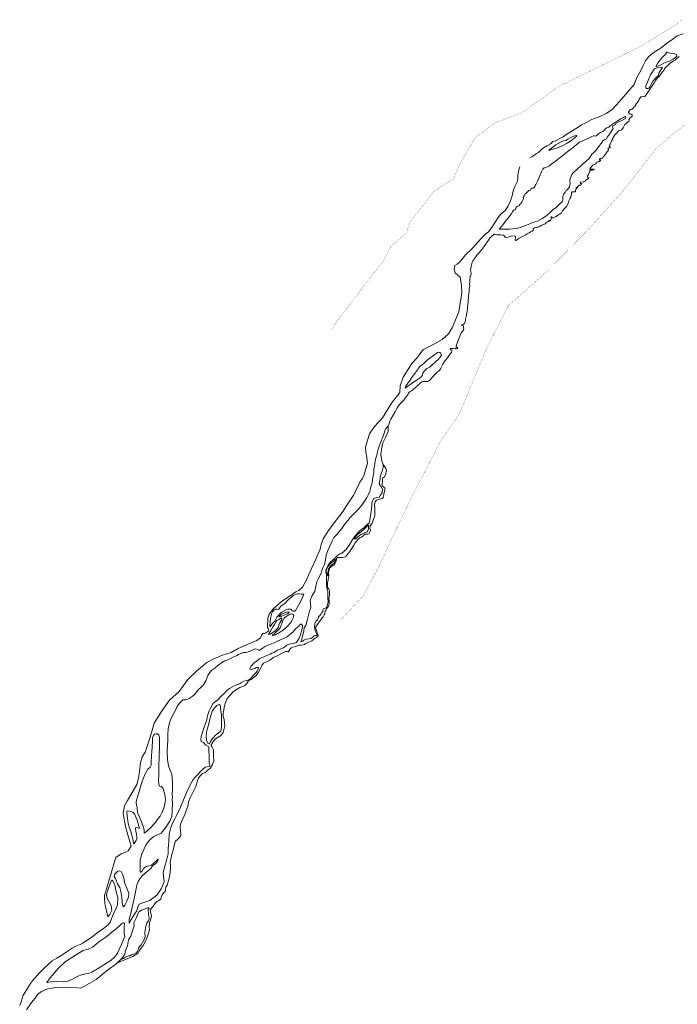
# Model space of a CAD drawing. Header units: metres. Extents: x 222609 to 404409, y 8547781 to 8795234.
# Tile 12 of 39: x 366777 to 368736, y 8555613 to 8558546. Entities that reach past the tile are written whole.
import ezdxf

# ---------------------------------------------------------------- set-up
doc = ezdxf.new("R2010")
doc.units = ezdxf.units.M
doc.layers.add('01. RIO', color=7, linetype='Continuous', lineweight=5, true_color=0x2776bb)
doc.layers.add('PREDIOS INSCRITOS EN LA BASE GRAFICA REGISTRAL (HUAURA) NOMBRE', color=7, linetype='Continuous', true_color=0xfffff0)

# ---------------------------------------------------------------- blocks, each defined once
blk = doc.blocks.new('REIORORI')
at = {"layer": '01. RIO', "color": 152, "lineweight": 15, "true_color": 0x2776bb, "flags": 128}
for points in [[(368296.4, 8558134), (368304.7, 8558138.4), (368316.6, 8558147.4), (368322.5, 8558150.1), (368325.9, 8558154.7), (368334, 8558162), (368347.6, 8558170.5), (368358.3, 8558175.9), (368365.2, 8558183), (368372.7, 8558184.7), (368377.4, 8558186.9), (368388.3, 8558193.4), (368395.4, 8558196.9), (368405.2, 8558204.2), (368424.2, 8558216.1), (368440.8, 8558225.9), (368450.6, 8558232.3), (368463, 8558238.4), (368477.6, 8558247.1), (368488.6, 8558251.8), (368503.5, 8558256.2), (368523.5, 8558266.4), (368540.5, 8558277.6), (368554.5, 8558292.3), (368569.1, 8558308.2), (368588.9, 8558331.1), (368606.9, 8558353.1), (368614, 8558371.6), (368626.9, 8558394.2), (368633.3, 8558407.2), (368641.1, 8558423), (368649.9, 8558435), (368664.3, 8558446.9), (368687.4, 8558462.3), (368703.3, 8558475.1), (368722.6, 8558488.2), (368733.8, 8558497), (368753.1, 8558503.6)], [(367859.7, 8557220.7), (367859.7, 8557212.7), (367856.7, 8557201.3), (367851.4, 8557188), (367849.8, 8557173.3), (367847.8, 8557163.5), (367853.1, 8557153.9), (367857.1, 8557147.4), (367856.1, 8557136.6), (367850.6, 8557128.1), (367848.2, 8557123.4), (367840.6, 8557122.4), (367831.9, 8557119.4), (367827.9, 8557113.1), (367825.9, 8557106.9), (367826.1, 8557100.1), (367824.8, 8557087.8), (367822.6, 8557075.1), (367821.1, 8557062.5), (367819.5, 8557053.8), (367818.3, 8557046.9), (367813.2, 8557042.8), (367801.9, 8557032.5), (367790.9, 8557024.4), (367785.5, 8557018.8), (367777.4, 8557009.4), (367767.2, 8556995.3), (367759.9, 8556983.1), (367749.2, 8556967.4), (367736.5, 8556956.5), (367730.9, 8556954.7), (367724.7, 8556951.1), (367717.8, 8556944.1), (367708.4, 8556934.7), (367703.8, 8556931.9), (367696.1, 8556921.1), (367688.7, 8556907.5), (367688.3, 8556900.4), (367689.4, 8556897.1), (367690.4, 8556892), (367690.3, 8556884.4), (367690.5, 8556868.6), (367690.4, 8556860.1), (367691.4, 8556852), (367693.7, 8556847.3), (367694.8, 8556841.5), (367695.1, 8556834.4), (367694.2, 8556825), (367695.2, 8556811.1), (367693.1, 8556800.1), (367689.4, 8556793.9), (367681.5, 8556790.9), (367679.7, 8556787.3), (367680.1, 8556782.5), (367676.6, 8556780.4), (367674.9, 8556776.2), (367672.1, 8556772.1), (367667.3, 8556766.8), (367665.8, 8556761.9), (367663.9, 8556758.5), (367660.3, 8556755.3), (367656.2, 8556745.8), (367655.3, 8556738.1), (367655.9, 8556729.2), (367658, 8556723.1), (367660.7, 8556717.2), (367662.4, 8556714.5), (367662.4, 8556712.8), (367660.6, 8556711.4), (367657.9, 8556711.1), (367654, 8556710.5), (367652.2, 8556708.7), (367649.1, 8556705.4), (367644.5, 8556702.2), (367639.3, 8556701.9), (367629.7, 8556700.5), (367623.3, 8556697.7), (367619.8, 8556694.4), (367614.5, 8556692.3), (367616.6, 8556697.2), (367619.7, 8556708.7), (367623.4, 8556725.7), (367624.4, 8556735.3), (367629.3, 8556741.5), (367633.8, 8556759.9), (367639.8, 8556784.1), (367642.8, 8556790.7), (367644.5, 8556797.5), (367643, 8556807.7), (367642.4, 8556813.6), (367643, 8556819), (367648.4, 8556830.4), (367655.5, 8556843.8), (367658.6, 8556858), (367661.5, 8556871.5), (367667, 8556881.2), (367674.8, 8556898.6), (367680, 8556912.6), (367684.3, 8556923), (367687.8, 8556936.5), (367689.6, 8556950.5), (367694.7, 8556965), (367700.7, 8556978), (367707.4, 8556993.7), (367712.8, 8557003.8), (367722.8, 8557013.6), (367736.8, 8557030), (367744.1, 8557041.7), (367754.8, 8557055.1), (367761.6, 8557063), (367768.5, 8557070), (367776.5, 8557078), (367784.7, 8557086.6), (367791.3, 8557094.2), (367796.3, 8557100), (367799.9, 8557105.9), (367806.3, 8557115.1), (367810.6, 8557122.5), (367815.5, 8557132.3), (367819.6, 8557141.8), (367821.9, 8557148.9), (367823, 8557154.3), (367824.3, 8557159.2), (367826.6, 8557166.2), (367828.2, 8557175.6), (367828.6, 8557181.6), (367829.7, 8557185.7), (367831.5, 8557198.1), (367832.2, 8557206.3), (367833.8, 8557216), (367835, 8557224.3), (367837, 8557236.3), (367840.3, 8557248.5), (367841.7, 8557254.7), (367844.9, 8557266.6), (367847.3, 8557275.5), (367850.2, 8557283.3), (367853.1, 8557290.9), (367856.3, 8557298), (367859.3, 8557305.5), (367862.4, 8557314.2), (367864.8, 8557320.9), (367866.9, 8557326), (367869.4, 8557329.7), (367874.8, 8557335.5), (367876.9, 8557338.8), (367877.5, 8557343.1), (367879.7, 8557350.4), (367882.8, 8557356.2), (367889.5, 8557368.3), (367895.2, 8557378), (367900.3, 8557387.9), (367904.7, 8557393.4), (367908.5, 8557399.7), (367912.4, 8557403.4), (367915.5, 8557407), (367921.3, 8557412.9), (367925, 8557418.7), (367928.5, 8557422.7), (367932.8, 8557428.5), (367933.7, 8557431.6), (367938, 8557437), (367943.6, 8557440.7), (367948.5, 8557444.6), (367955.6, 8557450.5), (367962.8, 8557456.5), (367969.8, 8557462.7), (367974.3, 8557467.2), (367977.8, 8557468.4), (367993.3, 8557468.4), (367998.4, 8557471.8), (368006.7, 8557481), (368012.1, 8557488.3), (368021.8, 8557496.8), (368027.2, 8557500.8), (368030.8, 8557505.8), (368037.8, 8557520), (368044.3, 8557530.6), (368051.4, 8557538.7), (368059.6, 8557550.2), (368063, 8557554.5), (368064.3, 8557558.3), (368064.1, 8557561.2), (368062, 8557562.4), (368060.5, 8557562.9), (368059.5, 8557565.5), (368060.2, 8557566.4), (368064.4, 8557566.4), (368068.5, 8557566.9), (368073.9, 8557567.2), (368075.4, 8557566.4), (368075.8, 8557565.6), (368078.4, 8557566.1), (368081.1, 8557566.6), (368081.6, 8557567.9), (368079.2, 8557570.9), (368077.5, 8557572.5), (368078.4, 8557576.9), (368080.5, 8557582.6), (368084.1, 8557593.4), (368088.1, 8557603.7), (368092.3, 8557613.3), (368095.4, 8557617.3), (368098.6, 8557620.9), (368100.1, 8557623.9), (368099.2, 8557626.7), (368098.5, 8557629.5), (368098.5, 8557631.3), (368098.4, 8557633.8), (368097.5, 8557633.9), (368096.3, 8557634.6), (368094.4, 8557634.6), (368093.8, 8557635.2), (368094, 8557636.3), (368095.4, 8557636.7), (368097.1, 8557638), (368099.9, 8557639.8), (368101.7, 8557640.2), (368102.5, 8557641.5), (368102.7, 8557643.7), (368103.4, 8557646.8), (368104.5, 8557649.2), (368104.7, 8557652.5), (368105.3, 8557655.5), (368105.9, 8557657.4), (368105.8, 8557659.3), (368106.9, 8557660.7), (368107.5, 8557665.8), (368108.6, 8557672.6), (368109.7, 8557678.9), (368110.4, 8557686), (368110.9, 8557691.7), (368111.7, 8557697.5), (368112.5, 8557704.3), (368112.6, 8557711), (368113.4, 8557717.7), (368114.2, 8557723.8), (368114.6, 8557729.1), (368115.5, 8557738.3), (368116, 8557743.6), (368116.5, 8557748.2), (368117.4, 8557752.7), (368117.3, 8557755.1), (368117, 8557757.9), (368117.1, 8557760.2), (368117.5, 8557763.3), (368117.5, 8557767.2), (368117.9, 8557772.8), (368118.4, 8557778.7), (368119, 8557780.7), (368120.1, 8557781.9), (368120.6, 8557784.9), (368121.7, 8557787.2), (368121.3, 8557791), (368120.5, 8557794.7), (368120.1, 8557798.4), (368120.5, 8557805.8), (368121.7, 8557811), (368123.8, 8557818.4), (368125.2, 8557823.3), (368126.8, 8557827.2), (368129.8, 8557831), (368132.1, 8557834.5), (368135.8, 8557840), (368139.1, 8557844.5), (368142.9, 8557848.7), (368147.7, 8557854), (368153.2, 8557861.2), (368159, 8557869.1), (368164, 8557876.7), (368166.6, 8557879.5), (368167.8, 8557881.6), (368170.5, 8557885.4), (368173, 8557888.9), (368176, 8557894), (368177.8, 8557895.8), (368182.4, 8557899.9), (368188.6, 8557905.4), (368190.4, 8557906.6), (368192.3, 8557906.8), (368198, 8557904.8), (368209.6, 8557905.1), (368218.2, 8557904.2), (368219.8, 8557902.2), (368224.5, 8557897.6), (368231.7, 8557897.9), (368241.3, 8557901.3), (368249.4, 8557902.4), (368253.6, 8557901.6), (368254, 8557896.7), (368253, 8557888.9), (368255.6, 8557888.5), (368260.3, 8557892.2), (368263.2, 8557894.6), (368272.6, 8557899.3), (368282.4, 8557903.9), (368288.5, 8557908.1), (368294.7, 8557911.4), (368298.5, 8557914.1), (368303.4, 8557916.3), (368305.6, 8557917.8), (368307.1, 8557918.8), (368307.7, 8557920.3), (368306.6, 8557921.9), (368306.2, 8557923.1), (368307.3, 8557924.4), (368310.6, 8557925.8), (368316.2, 8557926.9), (368321, 8557928.1), (368323.1, 8557928.5), (368324.1, 8557929.6), (368327, 8557930.6), (368332.6, 8557933.4), (368338.5, 8557935.7), (368342.1, 8557938), (368346.2, 8557941.9), (368348.9, 8557943.8), (368350.8, 8557944.9), (368352.3, 8557946.2), (368354.3, 8557947.3), (368355.4, 8557947.6), (368356.2, 8557947.1), (368356.9, 8557947.1), (368357.7, 8557948), (368359.3, 8557950.9), (368360.4, 8557952.3), (368360, 8557955.3), (368360.5, 8557958.4), (368361.7, 8557958.5), (368362.4, 8557956.5), (368363, 8557955.2), (368364.9, 8557955.6), (368366.3, 8557955.9), (368368, 8557956.9), (368373.3, 8557958.3), (368378, 8557961.7), (368382, 8557964.2), (368390.7, 8557971.1), (368393.9, 8557976.1), (368398.6, 8557982.9), (368405.3, 8557989.9), (368410.4, 8557998.2), (368412.3, 8558006.3), (368415.8, 8558012.6), (368418.4, 8558017.3), (368420.9, 8558026), (368421.1, 8558030.3), (368422.3, 8558032.7), (368427, 8558033.2), (368429.8, 8558033.4), (368431.9, 8558033.4), (368432.9, 8558034.5), (368432.7, 8558036.2), (368432.2, 8558037.9), (368432.2, 8558038.8), (368433.3, 8558039.6), (368435, 8558042.1), (368436, 8558043.1), (368436.3, 8558043.6), (368435.9, 8558044), (368434.7, 8558044.9), (368435, 8558045.7), (368436.4, 8558046.4), (368437.4, 8558045.8), (368438, 8558045.5), (368438.8, 8558046.2), (368439, 8558047.5), (368439.6, 8558048.2), (368439.1, 8558048.8), (368439.4, 8558049.2), (368442, 8558050.6), (368442.8, 8558051.2), (368442.8, 8558051.8), (368443.7, 8558053), (368446.4, 8558053.1), (368447.8, 8558053.1), (368448.4, 8558052.9), (368448.6, 8558054.2), (368449.3, 8558056.1), (368450.1, 8558057.4), (368451, 8558058.4), (368450.2, 8558058.4), (368447.7, 8558058.1), (368447.1, 8558058.7), (368446.8, 8558061.1), (368447.5, 8558061.7), (368457.3, 8558062.7), (368457.9, 8558064.3), (368461.1, 8558064.5), (368462.8, 8558067.5), (368465.8, 8558069.4), (368469.2, 8558071.5), (368471.3, 8558073.5), (368471.9, 8558075.5), (368470.9, 8558075.9), (368469.3, 8558076.3), (368468.8, 8558078.7), (368468.7, 8558080.7), (368469.9, 8558082.8), (368471.6, 8558086.1), (368473.1, 8558090), (368475.1, 8558092.3), (368475.4, 8558093.9), (368475.3, 8558095.3), (368475.2, 8558096.9), (368476.6, 8558097.6), (368478.5, 8558097.7), (368482.9, 8558097.9), (368484.4, 8558098.5), (368486.7, 8558098.8), (368486.9, 8558099.9), (368487.8, 8558100.6), (368487.7, 8558100.9), (368485.6, 8558100.9), (368481.8, 8558101), (368477.6, 8558100.9), (368475.8, 8558100.9), (368475.2, 8558101.5), (368476.8, 8558104.7), (368481.2, 8558109.8), (368484.6, 8558112.9), (368487.8, 8558114.8), (368493.1, 8558116.9), (368495.1, 8558119.1), (368496.6, 8558121.2), (368499.4, 8558122.8), (368502, 8558123.6), (368503.4, 8558124.1), (368504.7, 8558125), (368506, 8558125.7), (368506.6, 8558125.9), (368506.8, 8558127.8), (368505.6, 8558128.3), (368504.2, 8558128.6), (368503.9, 8558129.5), (368504.1, 8558130.1), (368504.7, 8558130.3), (368504.9, 8558131.1), (368504.9, 8558131.8), (368505.8, 8558132.1), (368508.1, 8558132.1), (368508.7, 8558132.4), (368509.2, 8558132.8), (368511.4, 8558133.1), (368512.4, 8558133.1), (368512.7, 8558133.3), (368512.6, 8558133.8), (368512.6, 8558134.7), (368513.7, 8558136.1), (368514.5, 8558136.2), (368515.1, 8558136.4), (368515.1, 8558137), (368515.9, 8558137.5), (368516.2, 8558138.3), (368516.8, 8558138.7), (368517.3, 8558139.5), (368517.8, 8558140.1), (368518.6, 8558140.4), (368519.1, 8558141.4), (368520.1, 8558142.7), (368520.4, 8558143.7), (368521.3, 8558144.3), (368521.6, 8558145.1), (368522.3, 8558145.5), (368522.3, 8558145.8), (368523, 8558146.9), (368524.4, 8558148.7), (368525.3, 8558150.4), (368526, 8558151.6), (368527, 8558152.5), (368528.4, 8558153.6), (368528.7, 8558154.6), (368529.5, 8558155.6), (368529.6, 8558156.9), (368530.2, 8558157.8), (368530.8, 8558158.4), (368530.8, 8558159.1), (368530.8, 8558159.9), (368529.4, 8558160), (368529.6, 8558161.1), (368529.9, 8558162.8), (368530.4, 8558163.4), (368531.5, 8558163.5), (368532.2, 8558163.8), (368533, 8558164.2), (368534.8, 8558164.2), (368535.7, 8558164.6), (368536.2, 8558166.6), (368535.9, 8558168.1), (368534.2, 8558168.4), (368532.9, 8558168.5), (368533.1, 8558169.7), (368534.2, 8558171.5), (368535.1, 8558173.9), (368535.9, 8558174.9), (368536.9, 8558177), (368538, 8558179.7), (368539, 8558182.2), (368539.9, 8558184.3), (368541.4, 8558187.4), (368542.3, 8558189.2), (368542.8, 8558190), (368543.3, 8558192.2), (368544.8, 8558194.1), (368546.2, 8558197), (368547.4, 8558199), (368548, 8558200.9), (368549.8, 8558203.1), (368551.4, 8558205.1), (368553.5, 8558207.4), (368557, 8558209.7), (368558.8, 8558211.6), (368559.7, 8558213.1), (368560.5, 8558214.5), (368564.3, 8558215.6), (368567.7, 8558216.5), (368569.3, 8558217.5), (368572.4, 8558220.8), (368574.2, 8558223.5), (368575.4, 8558225.7), (368578.7, 8558231.7), (368580, 8558234.2), (368583.9, 8558237.1), (368586.8, 8558239.5), (368591.4, 8558243.2), (368592.9, 8558246.7), (368591.9, 8558248.8), (368592, 8558250), (368594, 8558252.3), (368595.8, 8558253.9), (368598.4, 8558255.3), (368599.9, 8558256.4), (368601.2, 8558258.3), (368601.8, 8558259.9), (368601.9, 8558262.2), (368601.5, 8558263.8), (368599.5, 8558264.8), (368597.8, 8558264.8), (368596, 8558264.9), (368593.3, 8558266), (368591.5, 8558268.1), (368590.5, 8558269.2), (368590.8, 8558271.4), (368592.2, 8558273.9), (368593.6, 8558276.5), (368596.2, 8558278.6), (368598.2, 8558279.2), (368600.2, 8558279.3), (368600.9, 8558279.3), (368601.9, 8558279.7), (368603.3, 8558281.8), (368606.6, 8558285.1), (368609.2, 8558286.9), (368610.5, 8558289.4), (368612.1, 8558292.3), (368612.7, 8558294.6), (368616.1, 8558298.2), (368618.2, 8558301.8), (368619.8, 8558304.3), (368622.4, 8558308.3), (368624.8, 8558313.4), (368627.2, 8558316.1), (368632, 8558317.4), (368637.8, 8558316.5), (368642.7, 8558321.9), (368653, 8558337.5), (368663.1, 8558351.7), (368666.8, 8558357.2), (368671.5, 8558365.6), (368677.2, 8558372.9), (368683.1, 8558377.6), (368687.3, 8558384), (368692, 8558390.6), (368696, 8558395.9), (368700.3, 8558403.4), (368706.2, 8558409), (368714.6, 8558416.1), (368725, 8558423.3), (368730.2, 8558426.6), (368734.5, 8558430), (368741.7, 8558436)], [(366776.6, 8555609.4), (366781.6, 8555622.1), (366786.4, 8555637.7), (366797.8, 8555656.8), (366808.5, 8555674.4), (366814.4, 8555682.7), (366834.1, 8555704.8), (366852.9, 8555723.6), (366872.9, 8555742.4), (366886.8, 8555750.5), (366905.2, 8555761.3), (366921.3, 8555772.2), (366933.4, 8555780.2), (366942.2, 8555784.6), (366952.3, 8555788.7), (366956.8, 8555791.4), (366964.7, 8555794.7), (366978.1, 8555803.7), (366991.6, 8555813.2), (367010.6, 8555827.4), (367026.4, 8555838.9), (367040, 8555849.4), (367046.2, 8555857.1), (367050.3, 8555867.6), (367055.8, 8555883.4), (367062, 8555894.5), (367068.2, 8555909.5), (367068.6, 8555930.9), (367063.5, 8555951.5), (367060.7, 8555964.4), (367057.7, 8555972.5), (367052.8, 8555981.3), (367052.1, 8555982.8), (367049.8, 8555982.4), (367046.1, 8555971.2), (367037.8, 8555950.7), (367034.8, 8555938.7), (367037.4, 8555927.8), (367049.4, 8555907.6), (367051.1, 8555892.4), (367045.3, 8555880.4), (367039.7, 8555873.8), (367037.4, 8555882.3), (367033.1, 8555899.9), (367030.5, 8555911.9), (367029, 8555927.5), (367029.4, 8555937.1), (367034.8, 8555956.4), (367042.1, 8555979.2), (367048.9, 8556003.2), (367060.3, 8556041.5), (367063.5, 8556050.1), (367078.7, 8556061), (367092.8, 8556066), (367099.9, 8556070.2), (367108.3, 8556083.5), (367099.2, 8556117.8), (367091.7, 8556142.5), (367084.8, 8556181.3), (367088.9, 8556204), (367098.2, 8556220.1), (367115.1, 8556249.1), (367125.4, 8556267.3), (367130.9, 8556286.5), (367133.9, 8556306.8), (367136.4, 8556332.3), (367141.9, 8556349.8), (367150.1, 8556364.2), (367157.3, 8556384.9), (367165.2, 8556408.6), (367177.3, 8556450.6), (367201, 8556488), (367222.6, 8556518.6), (367251.9, 8556544.5), (367277.7, 8556580.5), (367304.5, 8556606.3), (367334.5, 8556631.1), (367353, 8556641.4), (367380.8, 8556652.4), (367406.6, 8556661), (367425.6, 8556671.7), (367454.8, 8556685.1), (367483.4, 8556696.2), (367494.4, 8556704.4), (367498.2, 8556713.7), (367501.7, 8556718), (367506.6, 8556717.3), (367510.3, 8556719), (367518.6, 8556725.5), (367517.9, 8556731), (367515.2, 8556735.2), (367516.2, 8556762.4), (367519.7, 8556775.5), (367532.4, 8556791.7), (367559.3, 8556814.4), (367582, 8556829.9), (367599.6, 8556842), (367608.2, 8556845.8), (367619.2, 8556855.4), (367629, 8556873.5), (367646.5, 8556911.3), (367658.9, 8556938.6), (367671.7, 8556968.5), (367674.8, 8556982.8), (367681, 8556999.3), (367699, 8557027.6), (367720.7, 8557055.8), (367740.3, 8557082), (367752.8, 8557103.1), (367772.4, 8557130.3), (367789.6, 8557167.9), (367796.5, 8557178.5), (367801, 8557185.4), (367813.1, 8557223.8), (367811, 8557241.7), (367807.6, 8557257.6), (367807.3, 8557272.4), (367812.4, 8557293.7), (367819, 8557312), (367834.2, 8557333.8), (367857.6, 8557359.7), (367884.1, 8557403.8), (367909, 8557435.5), (367910, 8557455.5), (367919.3, 8557481.3), (367944.9, 8557521.4), (367960, 8557537.3), (367974.8, 8557558.6), (367979.7, 8557563.1), (367991.7, 8557569.3), (368012.1, 8557580.5), (368035.6, 8557593.2), (368053.8, 8557610.1), (368066.6, 8557629.7), (368074.8, 8557652.1), (368084.8, 8557675.5), (368087.9, 8557694.8), (368092.4, 8557719), (368094.2, 8557734.5), (368093.1, 8557753.8), (368089, 8557779.3), (368082.8, 8557784.3), (368074.2, 8557791.7), (368071.4, 8557802.7), (368073.5, 8557813.7), (368080.4, 8557818.2), (368088.4, 8557825.1), (368094.3, 8557831.4), (368105.1, 8557845.2), (368124.3, 8557864.3), (368151.5, 8557893.7), (368165.4, 8557907.8), (368173.8, 8557914.5), (368179.9, 8557922.5), (368193.3, 8557943.2), (368202.4, 8557956.6), (368210, 8557967), (368216.4, 8557971.3), (368223.8, 8557978.5), (368231.8, 8557991.9), (368238.9, 8558005.9), (368243.9, 8558021.7), (368247.1, 8558035.9), (368250.4, 8558047.2), (368258.9, 8558063.4), (368261, 8558072.9), (368260.9, 8558082.3), (368261.7, 8558089.3), (368263.5, 8558098.5), (368266.9, 8558107.6)], [(367874.8, 8557335.5), (367874.1, 8557318.8), (367867.5, 8557303.1), (367858.4, 8557285.2), (367854.3, 8557266.3), (367852.5, 8557250.6), (367855.8, 8557232.1), (367859.7, 8557220.7)], [(367065.4, 8555735), (367087, 8555744.7), (367113.5, 8555755.4), (367129.9, 8555764.9), (367133.2, 8555773.4), (367136.5, 8555777.6), (367143.3, 8555785.5), (367149.6, 8555797), (367155, 8555810.1), (367160.6, 8555824.4), (367163.3, 8555834.9), (367162.4, 8555842.7), (367163.1, 8555855.9), (367167.6, 8555867.3), (367169.3, 8555876.2), (367166.3, 8555887), (367165.7, 8555894.2), (367168.9, 8555899.5), (367176.9, 8555909.1), (367180.8, 8555915.4), (367185.4, 8555919.1), (367190.5, 8555921.3), (367197, 8555925.9), (367198.6, 8555931.9), (367201.4, 8555938.9), (367206.1, 8555945.5), (367208.3, 8555946.9), (367210.8, 8555951.1), (367211, 8555955), (367212.5, 8555962.6), (367215.7, 8555967.7), (367218.9, 8555977.7), (367220.7, 8555985.6), (367223.1, 8555992.8), (367225.8, 8556015.6), (367225.5, 8556028.6), (367224.9, 8556035.7), (367226.9, 8556044.3), (367228.9, 8556056.2), (367233.4, 8556072.4), (367237.9, 8556089.7), (367240.4, 8556098.5), (367246.6, 8556103.4), (367252.4, 8556110), (367256.4, 8556115.5), (367256.7, 8556120.9), (367255.6, 8556128.6), (367254.5, 8556141.4), (367255.4, 8556148.2), (367258.1, 8556154.6), (367262.5, 8556165.3), (367268.2, 8556178.6), (367273.9, 8556192.1), (367278.6, 8556205.9), (367279.6, 8556216.4), (367284.4, 8556227.8), (367292.4, 8556243.6), (367301.8, 8556261.8), (367306.5, 8556279.8), (367309.4, 8556286.7), (367314.5, 8556293.3), (367320.8, 8556300.3), (367324.7, 8556301.1), (367327.9, 8556302.4), (367333.2, 8556306.3), (367336.4, 8556309.8), (367343.7, 8556315.1), (367351.3, 8556326.8), (367355.3, 8556337.2), (367354.5, 8556355), (367353.6, 8556371), (367349.6, 8556378.4), (367346.9, 8556382.8), (367347.1, 8556385.3), (367353.7, 8556397.1), (367360, 8556403.5), (367374.9, 8556412.2), (367382.9, 8556422.9), (367387.5, 8556442.3), (367385.5, 8556460.8), (367382.8, 8556469.9), (367383.3, 8556480.5), (367384.9, 8556489.1), (367385.9, 8556498.4), (367389.4, 8556511.4), (367394.7, 8556523.6), (367401.5, 8556531.8), (367413.1, 8556543.9), (367422.2, 8556550.1), (367432.2, 8556556.1), (367443.6, 8556560.6), (367447.6, 8556562.4), (367452.1, 8556567.4), (367458.7, 8556576.1), (367466.7, 8556580.7), (367474.8, 8556587.1), (367480.9, 8556592.7), (367488.4, 8556602), (367495, 8556615.1), (367497.7, 8556622), (367503, 8556628.8), (367511.6, 8556633), (367522.2, 8556637.9), (367532.8, 8556645.7), (367548.1, 8556653.3), (367560.9, 8556660.1), (367568.7, 8556663.6), (367574.2, 8556663.6), (367576.6, 8556663.2), (367577.5, 8556663.7), (367579.2, 8556666.3), (367582.1, 8556672), (367585, 8556675.1), (367590.4, 8556676.8), (367595.5, 8556677.7), (367598.7, 8556678.6), (367600.7, 8556679.9), (367604.5, 8556680.8), (367608.7, 8556682.2), (367612, 8556683), (367615, 8556683), (367624.7, 8556684.8), (367627.5, 8556687.1), (367631.4, 8556688.5), (367637.8, 8556691.9), (367647.1, 8556695.9), (367652.8, 8556700.6), (367656.8, 8556703.6), (367660.7, 8556705.7), (367664.4, 8556708.9), (367665.9, 8556710.7), (367665.8, 8556712.7), (367663.9, 8556715.5), (367662.5, 8556719.1), (367661, 8556725.9), (367659, 8556732.7), (367659.2, 8556737.4), (367662.6, 8556743.7), (367669.1, 8556752.4), (367673.5, 8556757.8), (367677.2, 8556763.3), (367680.6, 8556767.5), (367683.6, 8556773.3), (367685.5, 8556775.8), (367685.5, 8556778.9), (367687.1, 8556783.6), (367690.1, 8556788.2), (367690.9, 8556791.1), (367693.5, 8556795), (367696.5, 8556798.7), (367697.9, 8556801.5), (367698.9, 8556806.2), (367698.8, 8556815.5), (367698.1, 8556822.7), (367699.2, 8556830.2), (367699.8, 8556839.6), (367699.3, 8556845.8), (367698, 8556849), (367695.8, 8556851.9), (367694.2, 8556854.7), (367693.7, 8556858.6), (367694, 8556868.4), (367695.5, 8556877.6), (367696.7, 8556885.5), (367697.8, 8556887.7), (367698.1, 8556889.8), (367697.9, 8556892.8), (367696.7, 8556895.2), (367696.7, 8556898), (367697.8, 8556902.4), (367698.2, 8556907.6), (367698.9, 8556910.3), (367701.5, 8556914), (367705.4, 8556917.3), (367709.3, 8556920.9), (367712.4, 8556921.3), (367715.4, 8556926.2), (367719.7, 8556932.5), (367720.9, 8556936.7), (367720.6, 8556938.9), (367721.5, 8556942.2), (367723.5, 8556943.4), (367729.9, 8556943.4), (367737.5, 8556943.7), (367743.9, 8556944.7), (367748.1, 8556946.8), (367751.6, 8556950.9), (367755.5, 8556955.5), (367760.6, 8556962.1), (367765.7, 8556969.3), (367771.8, 8556980.7), (367775.9, 8556987.1), (367780.6, 8556992.4), (367783.7, 8556997.5), (367790, 8557002), (367794.9, 8557004.8), (367798.7, 8557007.6), (367802.2, 8557010.5), (367805.4, 8557012.6), (367808, 8557013.4), (367814.3, 8557013.5), (367817.5, 8557015.3), (367820.7, 8557021.1), (367821.5, 8557025.1), (367820.2, 8557031.5), (367821.9, 8557039.3), (367826.4, 8557045.9), (367830.7, 8557058), (367834.4, 8557068.1), (367834.6, 8557080.5), (367834.6, 8557085.5), (367834.7, 8557092.2), (367833.7, 8557101.1), (367836, 8557109.4), (367839.2, 8557114.2), (367845.7, 8557116.9), (367852, 8557119), (367857.6, 8557119.3), (367859.9, 8557122.2), (367860.8, 8557126.2), (367861.9, 8557132.3), (367864, 8557141.6), (367865.1, 8557148.2), (367864.2, 8557150.7), (367860.6, 8557154.6), (367857.8, 8557156.5), (367856.9, 8557159.5), (367856.7, 8557165.6), (367857.4, 8557169.3), (367857.9, 8557179.7), (367863.3, 8557184.5), (367866.7, 8557190.8), (367869.1, 8557201.8), (367867.2, 8557208.7), (367859.7, 8557220.7)], [(366797.1, 8555595.9), (366811.7, 8555618.1), (366822.6, 8555630.9), (366829.5, 8555641.8), (366841.2, 8555651.3), (366857.2, 8555657.9), (366883.5, 8555662.6), (366914.1, 8555663.7), (366939.9, 8555663), (366957.3, 8555660.4), (366963.2, 8555662.6), (366976.4, 8555671.1), (367004, 8555686.9), (367038.5, 8555714.5), (367062.8, 8555732.8), (367076.8, 8555744.8), (367084.5, 8555754.3), (367090, 8555762.4), (367091.7, 8555772.8), (367097.7, 8555787.3), (367101.2, 8555805), (367107.6, 8555815.7), (367112, 8555828.4), (367117.8, 8555846.6), (367117.1, 8555855), (367123.3, 8555869.7), (367131.9, 8555888.7), (367139.3, 8555893.3), (367158, 8555900.2), (367161.7, 8555901.2), (367162.8, 8555899.3), (367159.8, 8555895.1), (367160.5, 8555880.8), (367162.4, 8555869.1), (367160.1, 8555861.7), (367155, 8555855), (367151.8, 8555841.1), (367149.7, 8555826.1), (367150.8, 8555813.4), (367146.2, 8555804.2), (367138.6, 8555789.8), (367130.7, 8555780.6), (367129.6, 8555775.3), (367128.7, 8555771.4), (367123.8, 8555766), (367115, 8555760.9), (367110.1, 8555760.4), (367106.2, 8555757.6), (367100.9, 8555756.7), (367091.9, 8555753.3), (367085.7, 8555749.1), (367083.8, 8555748.5), (367082.6, 8555749.2), (367081.4, 8555749.7), (367081.3, 8555750.4)]]:
    blk.add_lwpolyline(points, dxfattribs=at)
for points in [[(368671.8, 8558406.4), (368676.2, 8558413.8), (368680.7, 8558421.5), (368690.5, 8558433.1), (368701.3, 8558444.7), (368704.7, 8558448.9), (368711.1, 8558447.7), (368719.4, 8558445.7), (368728.2, 8558444.7), (368733.8, 8558442.5), (368734.4, 8558437.1), (368732, 8558434.3), (368723.4, 8558428.3), (368712.7, 8558422.5), (368699.9, 8558418.7), (368685.1, 8558410.2), (368678.3, 8558408), (368673.7, 8558406.1)], [(368641.9, 8558343), (368642.1, 8558348), (368646.9, 8558360.4), (368656.5, 8558381.9), (368668.4, 8558399.9), (368677.2, 8558402.3), (368686.6, 8558403.9), (368690.6, 8558404.1), (368691, 8558401.3), (368687, 8558396.3), (368680.8, 8558386.3), (368679.6, 8558379.5), (368672.8, 8558373.7), (368667, 8558366.9), (368661.6, 8558360.8), (368656.9, 8558352.4), (368653.9, 8558345.8), (368652.5, 8558342.6), (368650.9, 8558341.6), (368647.7, 8558341.2), (368644.5, 8558341)], [(368204.9, 8557921.6), (368214.3, 8557921.5), (368236.1, 8557922.2), (368255.6, 8557923.9), (368268.2, 8557926.5), (368286.3, 8557933.6), (368296.3, 8557937.9), (368305.6, 8557942.1), (368319.2, 8557945.4), (368332.8, 8557953.6), (368344.1, 8557960.5), (368348.9, 8557964.7), (368358.9, 8557973.3), (368366.4, 8557980.2), (368373.7, 8557985.7), (368384.6, 8557996.2), (368392.4, 8558003.8), (368394.6, 8558008.6), (368395.2, 8558012.3), (368394.5, 8558018.3), (368396.6, 8558025.9), (368401.9, 8558030.9), (368404.8, 8558036.8), (368409.9, 8558041.6), (368415.1, 8558047.6), (368417, 8558057.8), (368416, 8558068.2), (368416.7, 8558072.7), (368419.6, 8558079.7), (368421.2, 8558085.3), (368426.1, 8558089.7), (368436.4, 8558099.3), (368450.8, 8558112.2), (368465.1, 8558125.9), (368473.1, 8558132.5), (368476.7, 8558137.9), (368481.7, 8558145.6), (368488, 8558151.4), (368494.6, 8558157.7), (368499.8, 8558164.9), (368504.3, 8558171.6), (368509.5, 8558176.9), (368514.2, 8558185.1), (368520, 8558189), (368525.4, 8558190.7), (368527.2, 8558195.8), (368531.5, 8558202.1), (368536.9, 8558209.6), (368540.6, 8558215.7), (368544.5, 8558221.5), (368544, 8558223.9), (368542.4, 8558226.4), (368544.2, 8558229.7), (368551.4, 8558234.2), (368552.7, 8558236.5), (368559.6, 8558240.5), (368572.9, 8558246.6), (368582, 8558252), (368582.7, 8558255.4), (368581.4, 8558257.3), (368578.1, 8558256.5), (368573.6, 8558253.5), (368568, 8558250.3), (368556.8, 8558244.1), (368550.3, 8558239.7), (368539.3, 8558232.1), (368535.4, 8558230.2), (368531.7, 8558226), (368525.4, 8558223.9), (368521.4, 8558220.3), (368518.5, 8558217), (368513.9, 8558213), (368507.5, 8558210), (368500, 8558205), (368494.2, 8558199.7), (368491.8, 8558199), (368488.8, 8558200), (368486, 8558200), (368480.9, 8558197.6), (368465.6, 8558190.5), (368444.4, 8558180.8), (368436.1, 8558173.9), (368430, 8558169.7), (368424.5, 8558164.3), (368419.1, 8558160), (368411.4, 8558155.1), (368406.6, 8558151.1), (368400.5, 8558146.4), (368395.8, 8558142.8), (368389.2, 8558136.9), (368384.3, 8558133.2), (368376.8, 8558127.1), (368368.2, 8558120.3), (368360.3, 8558115.5), (368357.9, 8558113.4), (368355.1, 8558111), (368352.8, 8558110), (368348.8, 8558107.9), (368346.3, 8558107), (368339.2, 8558104.2), (368334.8, 8558101), (368333.3, 8558097.2), (368331.7, 8558092.7), (368326.4, 8558080.5), (368318.7, 8558063.3), (368314.8, 8558054.8), (368312.7, 8558052.3), (368311.6, 8558050.5), (368311, 8558048.1), (368309.7, 8558045.7), (368307.3, 8558044.3), (368304.9, 8558044.4), (368302.4, 8558044.6), (368300.6, 8558042.7), (368299.8, 8558040.3), (368298.8, 8558038.4), (368297.2, 8558037.9), (368293.9, 8558037), (368288.5, 8558031.9), (368283.6, 8558027.7), (368281.2, 8558025.8), (368279.2, 8558020.9), (368276.8, 8558016.5), (368277.2, 8558013.8), (368275.4, 8558008.4), (368272.3, 8558002.3), (368270, 8557998.8), (368266.9, 8557996), (368266.3, 8557994.4), (368263.7, 8557991.5), (368261, 8557990.1), (368257.9, 8557989.5), (368255.5, 8557987.6), (368254.8, 8557985.4), (368254.4, 8557982.6), (368251.6, 8557979.9), (368248.2, 8557978.1), (368244.6, 8557974), (368241, 8557967.1), (368234.9, 8557958.7), (368228.2, 8557950.6), (368221.1, 8557941.7), (368216, 8557935), (368210.9, 8557928.8), (368206.3, 8557923.2)], [(368435.5, 8558201.1), (368429.9, 8558200.2), (368420.3, 8558196.1), (368409.9, 8558190.3), (368404.3, 8558185.9), (368397.2, 8558185.3), (368389.5, 8558181.9), (368373.7, 8558173.1), (368361, 8558163.6), (368353.9, 8558157.9), (368353.9, 8558156.4), (368360.8, 8558159.2), (368379, 8558164.3), (368390.9, 8558169.7), (368407.7, 8558177.7), (368418.9, 8558185.2), (368432, 8558194.9), (368436.8, 8558199.6), (368436.7, 8558201), (368436.4, 8558201.3)], [(367924.7, 8557448), (367930.1, 8557452.5), (367939.8, 8557458.8), (367947.6, 8557464.9), (367958.2, 8557471.2), (367967.1, 8557477.4), (367973.9, 8557483), (367976.8, 8557487), (367977.8, 8557493.2), (367981.6, 8557499.4), (367989.9, 8557506.5), (367998.6, 8557510.5), (368004.7, 8557516.6), (368015.4, 8557526.4), (368023.5, 8557533.8), (368028.4, 8557539.6), (368031.7, 8557543.4), (368032.9, 8557546.5), (368031, 8557551.4), (368028, 8557554.1), (368024.1, 8557555.6), (368021.3, 8557554.4), (368009.7, 8557545.5), (367990.6, 8557531.4), (367981.2, 8557521.7), (367973.6, 8557516.6), (367968.3, 8557511.5), (367965.6, 8557509.3), (367963.9, 8557506.8), (367962.6, 8557503.8), (367961.5, 8557502.2), (367959.6, 8557500), (367957.7, 8557498.1), (367956.1, 8557494.3), (367953.2, 8557491.2), (367949.8, 8557487.1), (367944.8, 8557479.9), (367937.6, 8557468.8), (367933.2, 8557463.5), (367927.6, 8557456.3), (367925.7, 8557451.4), (367924.7, 8557448.5)], [(367812.2, 8557037.6), (367807.6, 8557033.6), (367801.8, 8557027.1), (367795.4, 8557021.5), (367789.6, 8557017.3), (367785.4, 8557014.7), (367781.8, 8557011.3), (367776.8, 8557005.5), (367774.8, 8557002.3), (367774.4, 8556999.7), (367775, 8556998.5), (367779.4, 8557000.5), (367782.2, 8557003.1), (367789, 8557009.5), (367793.2, 8557011.9), (367801.2, 8557015.5), (367804.2, 8557016.7), (367807.4, 8557017.9), (367811.6, 8557020.5), (367814.2, 8557023.5), (367815, 8557026.7), (367815.6, 8557030.6), (367816.2, 8557035.2), (367816.4, 8557040.2), (367816, 8557040.6)], [(367692.7, 8556890.3), (367692.3, 8556894.8), (367691.2, 8556898.2), (367690.2, 8556901.3), (367690.2, 8556905.1), (367691.4, 8556909.6), (367694.8, 8556915.8), (367697.8, 8556919.7), (367700.1, 8556922.6), (367702.5, 8556926.4), (367706.3, 8556928.7), (367709.7, 8556930.9), (367714.8, 8556934.8), (367717.3, 8556937.5), (367719.2, 8556938.9), (367719.3, 8556936.5), (367718.3, 8556933.7), (367715.8, 8556929.9), (367713.7, 8556927.4), (367710.5, 8556924.9), (367707.2, 8556923.3), (367701.5, 8556917.4), (367696.4, 8556909.4), (367695.3, 8556903.2), (367694.3, 8556896.8), (367694.4, 8556894.1), (367694.7, 8556890.7), (367693.9, 8556889.2)], [(367623, 8556835), (367616.9, 8556819.8), (367609.6, 8556805.3), (367605, 8556798), (367601.7, 8556790.9), (367598.9, 8556786.6), (367595.5, 8556784), (367591.8, 8556783.8), (367588, 8556784.8), (367585.5, 8556788.5), (367583.9, 8556789.7), (367580.7, 8556790.1), (367575.8, 8556789.7), (367570.4, 8556787.9), (367555.8, 8556779.8), (367542.8, 8556766.4), (367537.2, 8556753.9), (367528.3, 8556745), (367523, 8556737.3), (367521.6, 8556740.1), (367523.2, 8556752), (367524, 8556762), (367525.6, 8556769.6), (367526.9, 8556776.3), (367530.1, 8556781.6), (367534.1, 8556787), (367537.6, 8556789.9), (367540.4, 8556790.3), (367543.2, 8556789.7), (367545.1, 8556788.9), (367548.5, 8556789.9), (367550.9, 8556793.1), (367553.6, 8556798), (367558.4, 8556801.4), (367566.5, 8556807.1), (367575.2, 8556816.4), (367582.9, 8556822.9), (367586.5, 8556826.1), (367591.8, 8556830.2), (367598.5, 8556833.2), (367604.2, 8556835.2), (367609.2, 8556835.6), (367616.1, 8556835)], [(367590.8, 8556775.3), (367585.4, 8556775.9), (367581.1, 8556774.9), (367578.3, 8556773.5), (367574, 8556770.5), (367568, 8556765.6), (367564.3, 8556762.8), (367560.3, 8556756.5), (367558.2, 8556751.1), (367557.2, 8556746.2), (367554.6, 8556740.1), (367552.2, 8556734.7), (367549.7, 8556730.8), (367545.7, 8556726), (367539.8, 8556721.1), (367534.8, 8556716.9), (367530.9, 8556713.4), (367529.3, 8556711.8), (367531.3, 8556711.6), (367538.4, 8556713.2), (367548.9, 8556719.5), (367561.3, 8556727.4), (367571.6, 8556736.3), (367576.3, 8556741.7), (367581.3, 8556746.8), (367585.2, 8556751.5), (367588, 8556757.7), (367591.4, 8556764.2), (367593, 8556770.9)], [(367579.5, 8556782.4), (367571.8, 8556781.4), (367565.3, 8556778.8), (367557, 8556775.1), (367554.8, 8556773.1), (367550.5, 8556769.1), (367550.1, 8556767.9), (367551, 8556767.5), (367555.6, 8556768.1), (367563.3, 8556772.1), (367571.4, 8556775.3), (367575.8, 8556776.8)], [(367102.4, 8555855.2), (367103.2, 8555866.6), (367107.8, 8555883.4), (367109.9, 8555892.3), (367113.1, 8555906.9), (367115.5, 8555918.4), (367119.2, 8555938.2), (367123.4, 8555957.7), (367125.8, 8555967.8), (367129.2, 8555978.3), (367134.1, 8555986.6), (367140.5, 8555994.8), (367157.9, 8556009.7), (367167, 8556017.1), (367172.6, 8556024.9), (367182.6, 8556031.9), (367188.1, 8556040), (367189.2, 8556043.9), (367188.7, 8556045.6), (367184.8, 8556041.6), (367177.9, 8556035.4), (367169.4, 8556027.3), (367154.3, 8556023.1), (367146.9, 8556018.5), (367142.3, 8556011.4), (367139.8, 8556007), (367136.7, 8556006.3), (367135.9, 8556007.5), (367135.4, 8556012.6), (367135.2, 8556019.5), (367135.7, 8556042.1), (367140.3, 8556061), (367153, 8556089.1), (367164.8, 8556103), (367176.1, 8556112.7), (367197.7, 8556122.4), (367212.9, 8556141.6), (367223.9, 8556158.1), (367229.5, 8556172.7), (367231.3, 8556190.3), (367231.6, 8556209.7), (367231.4, 8556224.6), (367231.8, 8556228.4), (367231, 8556238.8), (367231.5, 8556251.7), (367232.2, 8556273), (367230.3, 8556298.6), (367223.5, 8556312.3), (367219.7, 8556322.7), (367217.2, 8556341.9), (367215.9, 8556366.5), (367216.7, 8556383.8), (367218.4, 8556400.3), (367218.1, 8556417.8), (367219.2, 8556433.4), (367221.9, 8556447.4), (367227.4, 8556463.6), (367234.3, 8556475.9), (367240.5, 8556488.9), (367245.8, 8556500.5), (367256.3, 8556514), (367260.6, 8556518.3), (367263.1, 8556520), (367272.4, 8556519.8), (367281.2, 8556524.2), (367290.2, 8556529.8), (367297.7, 8556535.9), (367309.6, 8556550.6), (367315.9, 8556556.9), (367323.1, 8556563.7), (367330.8, 8556576.3), (367337.1, 8556592.4), (367343.1, 8556601), (367349.3, 8556608.4), (367357.8, 8556614.6), (367367, 8556622.1), (367378.3, 8556629.9), (367383.3, 8556633.4), (367388, 8556635.5), (367395, 8556638.4), (367408.7, 8556644.5), (367423.2, 8556652.2), (367428.4, 8556655.2), (367435.1, 8556657.6), (367443.6, 8556660.4), (367450.6, 8556660.9), (367461.1, 8556663.6), (367473.5, 8556669.6), (367475.7, 8556671.2), (367480.4, 8556672.1), (367485.6, 8556670), (367489.5, 8556667.8), (367492.3, 8556667.7), (367498.8, 8556673), (367507.5, 8556679.1), (367516, 8556683), (367526.9, 8556687.1), (367536.4, 8556690.4), (367544.8, 8556694.2), (367555.7, 8556699.1), (367573.2, 8556707), (367582, 8556715), (367590.7, 8556720.9), (367598.5, 8556731.1), (367608.4, 8556739.3), (367611.6, 8556743.3), (367614, 8556745.1), (367616.3, 8556745.6), (367618.8, 8556741.7), (367619.6, 8556736.6), (367616.6, 8556725.5), (367613, 8556713.6), (367608.1, 8556701.8), (367602.6, 8556692.9), (367599.2, 8556689.6), (367593.4, 8556687.5), (367586.7, 8556686.8), (367579.2, 8556685.3), (367572.4, 8556682.2), (367567.4, 8556678.5), (367562.4, 8556675.1), (367544.8, 8556668), (367538.5, 8556663.9), (367533.5, 8556661), (367528.2, 8556659.2), (367522.7, 8556656.2), (367512.8, 8556652), (367503.6, 8556647.7), (367498.6, 8556645.8), (367492.4, 8556642.5), (367482.6, 8556635.1), (367475, 8556629.8), (367468.6, 8556622.4), (367464.9, 8556618.8), (367462.4, 8556613.4), (367462.6, 8556611.3), (367466.4, 8556610.6), (367475.9, 8556612.8), (367481.2, 8556615.7), (367485.4, 8556616.4), (367487.8, 8556616.4), (367488.3, 8556615.6), (367487.5, 8556612), (367486.4, 8556608.9), (367483.7, 8556605.7), (367480.5, 8556600.5), (367472.5, 8556592.5), (367469.2, 8556588.7), (367464, 8556582.4), (367459.5, 8556579.5), (367453.3, 8556577.1), (367444.7, 8556575.2), (367437.6, 8556571.2), (367431.2, 8556567.4), (367423, 8556564.3), (367411, 8556558.8), (367401.4, 8556553.5), (367393.9, 8556547.4), (367386.4, 8556540.1), (367375.1, 8556528.3), (367366.5, 8556519.7), (367356.9, 8556512.8), (367352.2, 8556508.7), (367349.8, 8556503.5), (367344.2, 8556493), (367340.8, 8556486.6), (367339.4, 8556481.3), (367337, 8556475), (367335.4, 8556468.7), (367333.8, 8556459.1), (367330.6, 8556449.6), (367327.3, 8556441.6), (367322, 8556426), (367317.3, 8556410.8), (367316.3, 8556400.6), (367317.6, 8556396.1), (367324.2, 8556392.5), (367330.8, 8556384.3), (367337.7, 8556381), (367340.1, 8556379.3), (367340.2, 8556370.4), (367340.9, 8556351.2), (367341.2, 8556330.7), (367343.2, 8556323.6), (367342.5, 8556321.8), (367335.5, 8556320.5), (367329.3, 8556319.7), (367320.9, 8556312.3), (367314.7, 8556305.2), (367308.8, 8556298.7), (367303.9, 8556293.1), (367298.4, 8556288.5), (367293.7, 8556282.2), (367287.8, 8556271.5), (367281.4, 8556260.2), (367272.8, 8556240.8), (367264.3, 8556222), (367255.5, 8556199.6), (367244.6, 8556177), (367239.5, 8556167.4), (367233.1, 8556153.9), (367226.7, 8556139.4), (367222.2, 8556119.3), (367220.8, 8556097.2), (367218.5, 8556077), (367218.8, 8556061.3), (367213, 8556037.6), (367207.1, 8556017), (367204.3, 8556004.4), (367205.7, 8555986.4), (367207.3, 8555978), (367197.9, 8555957.1), (367185.8, 8555939.2), (367164.3, 8555922.2), (367146.2, 8555916.1), (367132.5, 8555911), (367128, 8555900.4), (367125.8, 8555891.4), (367118.2, 8555880.8), (367107.1, 8555862.4), (367104.7, 8555856.9), (367103.4, 8555854.4)], [(367557, 8556763.6), (367548.3, 8556759.2), (367543.1, 8556755.9), (367539.6, 8556751.7), (367535.4, 8556744.4), (367532.3, 8556738.5), (367528.3, 8556731.4), (367522.6, 8556722.5), (367520.2, 8556718.7), (367518.4, 8556715.6), (367518.2, 8556714.8), (367523.2, 8556715.8), (367528.1, 8556718.1), (367539, 8556726.8), (367544.7, 8556732.6), (367547.5, 8556736.9), (367549.1, 8556741.9), (367551.8, 8556748.8), (367554.6, 8556754.1), (367557.4, 8556759.6)], [(367341.2, 8556388.4), (367337.5, 8556390.9), (367333.1, 8556399.3), (367332.1, 8556412.1), (367334.3, 8556428), (367339.9, 8556448.5), (367343, 8556463.4), (367347.4, 8556476.6), (367350.2, 8556486.3), (367354.8, 8556492.9), (367359.6, 8556498.5), (367364, 8556502.7), (367367.5, 8556505.3), (367371.3, 8556505.5), (367374.1, 8556504.1), (367375.3, 8556500.9), (367374.5, 8556493.5), (367375.7, 8556484.9), (367377.5, 8556476.4), (367377.9, 8556461.4), (367377.9, 8556443.9), (367376.7, 8556431.9), (367375.9, 8556426.4), (367372.1, 8556423), (367364, 8556417.4), (367359, 8556414), (367354.6, 8556409), (367350.6, 8556404.6), (367347.4, 8556398.7), (367344.6, 8556393.5), (367342.4, 8556389.8), (367341.6, 8556388.8)], [(367147.7, 8556122.4), (367147.9, 8556132.3), (367142.8, 8556148.2), (367137.4, 8556161.1), (367128.8, 8556181.6), (367126.2, 8556193.7), (367126.2, 8556200.3), (367124.7, 8556205.3), (367123.2, 8556213.1), (367124.9, 8556222.1), (367128.1, 8556229.6), (367132.8, 8556246.4), (367138.4, 8556267.7), (367142.1, 8556279.9), (367150.1, 8556298.9), (367158.7, 8556313.7), (367165.6, 8556319.5), (367168.6, 8556325.4), (367168.8, 8556334.6), (367169.2, 8556351.6), (367170.1, 8556368), (367171.2, 8556376.7), (367172, 8556399.6), (367172.6, 8556406.9), (367175.5, 8556413.4), (367178, 8556417.5), (367182.4, 8556418.8), (367187.3, 8556418.5), (367190.7, 8556415.7), (367193.3, 8556408), (367192.9, 8556386.6), (367192.4, 8556352), (367191.2, 8556320.4), (367191, 8556296.7), (367190.5, 8556278.4), (367190.9, 8556268.9), (367193.3, 8556262.7), (367198.9, 8556261.8), (367204.3, 8556254.9), (367209.3, 8556237.7), (367210.7, 8556222.2), (367209.5, 8556210), (367205.8, 8556197.3), (367200.6, 8556183.5), (367194.8, 8556173), (367188.8, 8556165.8), (367179.6, 8556152.4), (367167.5, 8556139.4), (367155.6, 8556128.4), (367150.7, 8556124.4)], [(367116.1, 8556090.4), (367115.1, 8556101.1), (367111, 8556116.8), (367107.8, 8556127.6), (367103.2, 8556140.1), (367099.5, 8556152.4), (367096.5, 8556173.9), (367095.7, 8556185.1), (367097, 8556189), (367103.4, 8556187.9), (367114, 8556185.5), (367118.8, 8556179.7), (367127, 8556160.9), (367131.8, 8556143.2), (367133.3, 8556138), (367132.8, 8556136.2), (367130.7, 8556137.1), (367128.7, 8556138.6), (367124.6, 8556139.3), (367122, 8556138.4), (367121.8, 8556135.8), (367123.1, 8556128.4), (367124.8, 8556120), (367125.5, 8556111.6), (367125.3, 8556104.9), (367123.8, 8556101.2), (367121.1, 8556096.5), (367117.5, 8556091.7)], [(367063.9, 8556004.7), (367060.4, 8556000.9), (367058.6, 8555993.9), (367061.7, 8555987.3), (367068.2, 8555971.4), (367074.6, 8555961.2), (367077.6, 8555948.5), (367081.2, 8555930.6), (367081.9, 8555915.9), (367084.2, 8555906.1), (367085.5, 8555903), (367090, 8555908.4), (367096.1, 8555920), (367100.9, 8555931.9), (367101.9, 8555943.7), (367095.3, 8555960.4), (367088.5, 8555975.6), (367087, 8555989.3), (367083.2, 8556000.9), (367079.1, 8556008), (367073.8, 8556010.2), (367067.8, 8556008), (367065.7, 8556006.8)], [(366857.9, 8555678.2), (366867.4, 8555691.7), (366891.4, 8555719.9), (366912, 8555738.8), (366935, 8555754.3), (366951.1, 8555764.5), (366965.9, 8555772.6), (366980.3, 8555776.6), (366993.4, 8555782.5), (367015.7, 8555800.8), (367036.1, 8555815.1), (367051.6, 8555828.1), (367064.4, 8555837.6), (367074.8, 8555848), (367080.7, 8555853.7), (367085, 8555855.1), (367087.1, 8555855.9), (367088.8, 8555853.2), (367087.8, 8555844), (367088.3, 8555823.4), (367089.7, 8555814.6), (367086.2, 8555805.6), (367079.1, 8555788.5), (367067.9, 8555765.5), (367058.9, 8555753), (367048, 8555743.2), (367027.1, 8555730.4), (367008.6, 8555718.7), (366991.3, 8555708.8), (366981.6, 8555704.8), (366972.8, 8555703.8), (366960.9, 8555701), (366950, 8555696.2), (366931.6, 8555686.9), (366917.9, 8555680.5), (366906.5, 8555679.8), (366885.4, 8555680.9), (366867.4, 8555679.8), (366860.7, 8555678.2), (366858.9, 8555677.5), (366858.4, 8555677.5)]]:
    blk.add_lwpolyline(points, close=True, dxfattribs=at)

msp = doc.modelspace()

# ---------------------------------------------------------------- linework, layer by layer
at = {"layer": 'PREDIOS INSCRITOS EN LA BASE GRAFICA REGISTRAL (HUAURA) NOMBRE', "color": 5, "true_color": 0x0000ff, "const_width": 0.5}
for points in [[(368748.5, 8558545.8), (368736, 8558534), (368633, 8558470), (368604.3, 8558455.8), (368604.3, 8558455.8), (368588.7, 8558448.1), (368588.7, 8558448.1), (368532, 8558420), (368520.2, 8558414.3), (368384, 8558348), (368289.7, 8558280.9), (368273, 8558269), (368253.2, 8558261.5), (368194, 8558239), (368135, 8558196), (368089, 8558119), (368086.1, 8558112.2), (368086.1, 8558112.2), (368069, 8558072), (368011, 8558035), (367940, 8557944), (367928, 8557910), (367882, 8557870), (367858, 8557823), (367821, 8557778), (367778, 8557721), (367713, 8557635), (367707.8, 8557620.1)], [(368827, 8558289), (368677, 8558167), (368570, 8558031), (368466, 8557916), (368351, 8557799), (368233, 8557695), (368170, 8557572), (368124, 8557462), (368086, 8557370), (368030, 8557289), (367956, 8557146), (367894, 8557020), (367848, 8556918), (367800, 8556830), (367730, 8556754)]]:
    msp.add_lwpolyline(points, dxfattribs=at)

# ---------------------------------------------------------------- block references
msp.add_blockref('REIORORI', (0, 0))

doc.saveas('drawing.dxf')
